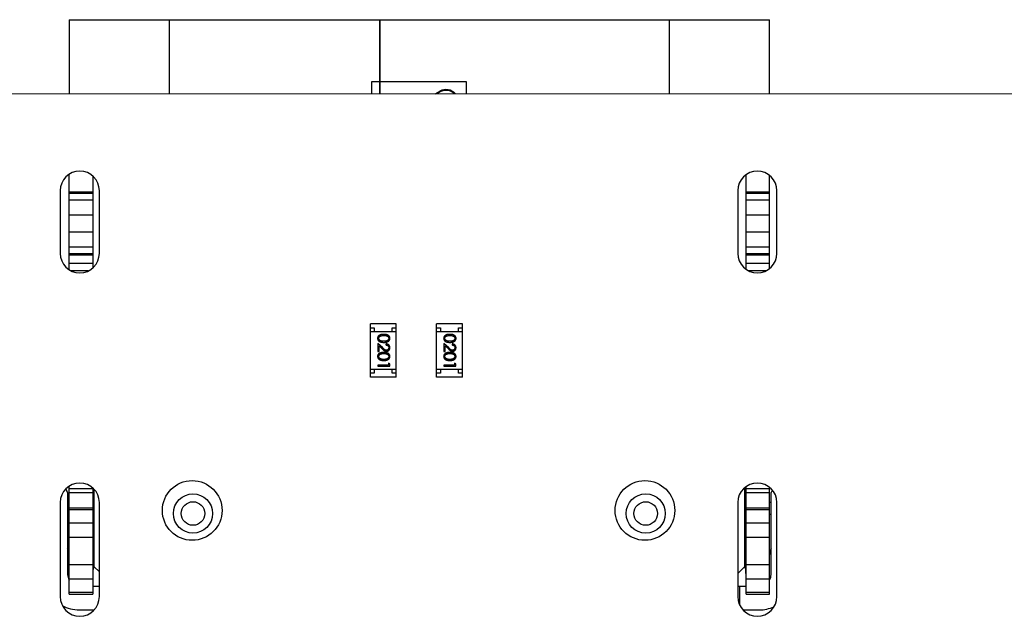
# Model space of a CAD drawing. Header units: millimetres. Extents: x 72 to 239, y 133 to 319.
# Tile 23 of 240: x 99.94 to 112.51, y 182.81 to 190.42. Entities that reach past the tile are written whole.
import ezdxf

# ---------------------------------------------------------------- set-up
doc = ezdxf.new("R2010")
doc.units = ezdxf.units.MM
doc.header["$LTSCALE"] = 5
doc.layers.get('0').update_dxf_attribs({"linetype": 'CONTINUOUS'})

msp = doc.modelspace()

# ---------------------------------------------------------------- linework, layer by layer
for p, q in [((100.568, 190.423), (100.568, 189.478)), ((100.568, 190.423), (109.508, 190.423)), ((101.848, 189.477), (101.848, 190.423)), ((104.528, 190.423), (104.528, 189.477)), ((104.538, 190.323), (104.528, 190.323)), ((104.538, 189.477), (104.538, 190.423)), ((108.228, 190.423), (108.228, 189.476)), ((109.508, 189.476), (109.508, 190.423)), ((104.538, 190.093), (104.528, 190.093)), ((104.528, 190.008), (104.538, 190.008)), ((104.428, 189.632), (104.428, 189.477)), ((104.528, 189.632), (104.428, 189.632)), ((105.638, 189.632), (104.538, 189.632)), ((105.638, 189.477), (105.638, 189.632)), ((144.48, 189.469), (96.629, 189.478)), ((105.24, 189.477), (105.299, 189.51)), ((105.304, 189.502), (105.26, 189.477)), ((100.568, 187.236), (100.568, 188.447)), ((100.868, 188.425), (100.868, 187.258)), ((109.208, 187.24), (109.208, 188.442)), ((109.508, 187.245), (109.508, 188.437)), ((100.453, 188.242), (100.453, 187.442)), ((100.868, 188.223), (100.568, 188.223)), ((100.568, 188.21), (100.868, 188.21)), ((100.953, 187.442), (100.953, 188.242)), ((109.103, 188.242), (109.103, 187.442)), ((109.508, 188.223), (109.208, 188.223)), ((109.208, 188.21), (109.508, 188.21)), ((109.603, 187.442), (109.603, 188.242)), ((100.868, 188.122), (100.568, 188.122)), ((109.508, 188.122), (109.208, 188.122)), ((100.568, 187.935), (100.868, 187.935)), ((109.208, 187.935), (109.508, 187.935)), ((100.868, 187.712), (100.568, 187.712)), ((109.508, 187.712), (109.208, 187.712)), ((100.568, 187.525), (100.868, 187.525)), ((100.868, 187.436), (100.568, 187.436)), ((100.568, 187.423), (100.868, 187.423)), ((109.208, 187.525), (109.508, 187.525)), ((109.508, 187.436), (109.208, 187.436)), ((109.208, 187.423), (109.508, 187.423)), ((100.868, 187.313), (100.568, 187.313)), ((109.508, 187.313), (109.208, 187.313)), ((100.594, 187.223), (100.812, 187.223)), ((109.245, 187.223), (109.462, 187.223)), ((104.413, 185.864), (104.413, 186.544)), ((104.743, 186.544), (104.413, 186.544)), ((104.743, 185.864), (104.743, 186.544)), ((105.257, 185.864), (105.257, 186.544)), ((105.587, 186.544), (105.257, 186.544)), ((105.587, 185.864), (105.587, 186.544)), ((104.413, 186.494), (104.463, 186.494)), ((104.413, 186.444), (104.743, 186.444)), ((104.463, 186.494), (104.463, 186.444)), ((104.693, 186.444), (104.693, 186.494)), ((104.693, 186.494), (104.743, 186.494)), ((105.257, 186.494), (105.307, 186.494)), ((105.257, 186.444), (105.587, 186.444)), ((105.307, 186.494), (105.307, 186.444)), ((105.537, 186.444), (105.537, 186.494)), ((105.537, 186.494), (105.587, 186.494)), ((104.509, 186.293), (104.509, 186.191)), ((104.571, 186.235), (104.509, 186.293)), ((104.612, 186.287), (104.612, 186.273)), ((105.352, 186.293), (105.352, 186.191)), ((105.414, 186.235), (105.352, 186.293)), ((105.456, 186.287), (105.456, 186.273)), ((104.509, 186.191), (104.524, 186.191)), ((104.524, 186.191), (104.524, 186.261)), ((104.524, 186.261), (104.564, 186.223)), ((105.352, 186.191), (105.368, 186.191)), ((105.368, 186.191), (105.368, 186.261)), ((105.368, 186.261), (105.408, 186.223)), ((104.643, 186.039), (104.643, 186.016)), ((104.659, 186.03), (104.643, 186.039)), ((105.487, 186.039), (105.487, 186.016)), ((105.502, 186.03), (105.487, 186.039)), ((104.413, 185.964), (104.743, 185.964)), ((104.463, 185.914), (104.413, 185.914)), ((104.463, 185.964), (104.463, 185.914)), ((104.509, 186.016), (104.509, 186.002)), ((104.643, 186.016), (104.509, 186.016)), ((104.509, 186.002), (104.659, 186.002)), ((104.659, 186.002), (104.659, 186.03)), ((104.693, 185.914), (104.693, 185.964)), ((104.743, 185.914), (104.693, 185.914)), ((105.257, 185.964), (105.587, 185.964)), ((105.307, 185.914), (105.257, 185.914)), ((105.307, 185.964), (105.307, 185.914)), ((105.352, 186.016), (105.352, 186.002)), ((105.487, 186.016), (105.352, 186.016)), ((105.352, 186.002), (105.502, 186.002)), ((105.502, 186.002), (105.502, 186.03)), ((105.537, 185.914), (105.537, 185.964)), ((105.587, 185.914), (105.537, 185.914)), ((104.743, 185.864), (104.413, 185.864)), ((105.587, 185.864), (105.257, 185.864)), ((100.548, 184.393), (100.528, 184.433)), ((100.568, 183.093), (100.568, 184.467)), ((100.568, 184.443), (100.868, 184.443)), ((100.868, 184.443), (100.868, 183.093)), ((100.868, 184.413), (100.888, 184.413)), ((100.888, 183.443), (100.888, 184.42)), ((109.188, 184.445), (109.188, 183.443)), ((109.208, 184.413), (109.188, 184.413)), ((109.208, 183.093), (109.208, 184.462)), ((109.208, 184.443), (109.508, 184.443)), ((109.508, 183.093), (109.508, 184.443)), ((109.541, 184.418), (109.528, 184.393)), ((100.548, 184.393), (100.548, 183.343)), ((100.568, 184.393), (100.868, 184.393)), ((109.208, 184.393), (109.508, 184.393)), ((109.528, 183.343), (109.528, 184.393)), ((100.453, 184.262), (100.453, 183.062)), ((100.568, 184.263), (100.548, 184.263)), ((100.868, 184.193), (100.568, 184.193)), ((100.568, 184.172), (100.868, 184.172)), ((100.953, 183.062), (100.953, 184.262)), ((109.103, 184.262), (109.103, 183.062)), ((109.508, 184.193), (109.208, 184.193)), ((109.208, 184.172), (109.508, 184.172)), ((109.528, 184.263), (109.508, 184.263)), ((109.603, 183.062), (109.603, 184.262)), ((100.548, 184.113), (100.568, 184.113)), ((109.508, 184.113), (109.528, 184.113)), ((100.868, 183.998), (100.568, 183.998)), ((109.508, 183.998), (109.208, 183.998)), ((100.568, 183.82), (100.868, 183.82)), ((109.208, 183.82), (109.508, 183.82)), ((100.868, 183.467), (100.568, 183.467)), ((100.888, 183.443), (100.953, 183.378)), ((109.103, 183.358), (109.188, 183.443)), ((109.508, 183.467), (109.208, 183.467)), ((100.568, 183.288), (100.868, 183.288)), ((109.208, 183.288), (109.508, 183.288)), ((100.948, 183.193), (100.868, 183.193)), ((109.208, 183.193), (109.103, 183.193)), ((109.128, 182.955), (109.128, 183.193)), ((100.868, 183.114), (100.568, 183.114)), ((100.568, 183.093), (100.868, 183.093)), ((109.508, 183.114), (109.208, 183.114)), ((109.208, 183.093), (109.508, 183.093)), ((100.698, 182.893), (100.881, 182.893)), ((109.176, 182.893), (109.378, 182.893))]:
    msp.add_line(p, q)
for centre, radius in [((102.138, 184.162), 0.381), ((107.918, 184.162), 0.381), ((102.148, 184.123), 0.25), ((102.148, 184.123), 0.15), ((107.928, 184.123), 0.25), ((107.928, 184.123), 0.15)]:
    msp.add_circle(centre, radius)
for centre, radius, start, end in [((105.378, 189.372), 0.16, 41.5245, 119.8989), ((105.378, 189.372), 0.15, 44.982, 119.8989), ((100.703, 188.242), 0.25, 0, 180), ((109.353, 188.242), 0.25, 0, 180), ((100.703, 187.442), 0.25, 180, 0), ((109.353, 187.442), 0.25, 180, 0), ((100.703, 184.262), 0.25, 0, 180), ((109.353, 184.262), 0.25, 0, 180), ((100.418, 183.601), 0.15, 360, 29.9041), ((109.658, 183.601), 0.15, 150.0959, 180), ((100.698, 183.343), 0.15, 180, 208.7149), ((109.378, 183.343), 0.15, 331.2853, 360), ((100.703, 183.062), 0.25, 180, 0), ((109.353, 183.062), 0.25, 180, 0), ((100.698, 183.343), 0.45, 240.616, 270), ((109.378, 183.343), 0.45, 270, 294.4588)]:
    msp.add_arc(centre, radius, start, end)
for points, knots in [([(104.584, 186.408), (104.581, 186.408), (104.576, 186.408), (104.57, 186.408), (104.563, 186.407), (104.557, 186.406), (104.552, 186.406), (104.547, 186.405), (104.542, 186.403), (104.538, 186.402), (104.534, 186.4), (104.53, 186.398), (104.527, 186.396), (104.523, 186.394), (104.52, 186.392), (104.518, 186.389), (104.515, 186.387), (104.513, 186.384), (104.511, 186.381), (104.509, 186.378), (104.508, 186.375), (104.507, 186.372), (104.506, 186.368), (104.505, 186.365), (104.505, 186.361), (104.505, 186.359), (104.505, 186.358)], [0, 0, 0, 0, 0.068113, 0.132564, 0.193427, 0.250218, 0.303569, 0.353576, 0.400235, 0.443586, 0.484619, 0.524292, 0.56238, 0.599049, 0.63494, 0.669782, 0.704009, 0.737842, 0.771098, 0.803896, 0.836415, 0.868639, 0.900715, 0.933378, 0.966213, 1, 1, 1, 1]), ([(104.662, 186.358), (104.662, 186.359), (104.662, 186.361), (104.662, 186.365), (104.661, 186.368), (104.66, 186.372), (104.659, 186.375), (104.658, 186.378), (104.656, 186.381), (104.654, 186.384), (104.652, 186.387), (104.649, 186.389), (104.647, 186.392), (104.644, 186.394), (104.641, 186.396), (104.637, 186.398), (104.633, 186.4), (104.629, 186.402), (104.625, 186.403), (104.62, 186.405), (104.615, 186.406), (104.61, 186.407), (104.604, 186.407), (104.597, 186.408), (104.591, 186.408), (104.586, 186.408), (104.584, 186.408)], [0, 0, 0, 0, 0.033742, 0.066533, 0.099153, 0.13154, 0.164087, 0.196563, 0.229707, 0.263315, 0.297504, 0.331686, 0.366482, 0.4021, 0.438958, 0.476748, 0.515985, 0.556589, 0.599519, 0.645765, 0.695487, 0.748721, 0.805687, 0.866754, 0.931405, 1, 1, 1, 1]), ([(105.427, 186.408), (105.425, 186.408), (105.42, 186.408), (105.413, 186.408), (105.407, 186.407), (105.401, 186.406), (105.396, 186.406), (105.391, 186.405), (105.386, 186.403), (105.381, 186.402), (105.377, 186.4), (105.374, 186.398), (105.37, 186.396), (105.367, 186.394), (105.364, 186.392), (105.361, 186.389), (105.359, 186.387), (105.357, 186.384), (105.355, 186.381), (105.353, 186.378), (105.352, 186.375), (105.351, 186.372), (105.35, 186.368), (105.349, 186.365), (105.349, 186.361), (105.349, 186.359), (105.348, 186.358)], [0, 0, 0, 0, 0.068113, 0.132564, 0.193427, 0.250218, 0.303569, 0.353576, 0.400235, 0.443586, 0.484619, 0.524292, 0.56238, 0.599049, 0.63494, 0.669782, 0.704009, 0.737842, 0.771098, 0.803896, 0.836415, 0.868639, 0.900715, 0.933378, 0.966213, 1, 1, 1, 1]), ([(105.506, 186.358), (105.506, 186.359), (105.506, 186.361), (105.506, 186.365), (105.505, 186.368), (105.504, 186.372), (105.503, 186.375), (105.501, 186.378), (105.5, 186.381), (105.498, 186.384), (105.496, 186.387), (105.493, 186.389), (105.49, 186.392), (105.487, 186.394), (105.484, 186.396), (105.481, 186.398), (105.477, 186.4), (105.473, 186.402), (105.469, 186.403), (105.464, 186.405), (105.459, 186.406), (105.453, 186.407), (105.448, 186.407), (105.441, 186.408), (105.434, 186.408), (105.43, 186.408), (105.427, 186.408)], [0, 0, 0, 0, 0.033742, 0.066533, 0.099153, 0.13154, 0.164087, 0.196563, 0.229707, 0.263315, 0.297504, 0.331686, 0.366482, 0.4021, 0.438958, 0.476748, 0.515985, 0.556589, 0.599519, 0.645765, 0.695487, 0.748721, 0.805687, 0.866754, 0.931405, 1, 1, 1, 1]), ([(104.505, 186.358), (104.505, 186.357), (104.505, 186.354), (104.505, 186.351), (104.506, 186.347), (104.507, 186.344), (104.508, 186.341), (104.509, 186.338), (104.511, 186.335), (104.513, 186.331), (104.515, 186.329), (104.518, 186.326), (104.521, 186.323), (104.524, 186.321), (104.527, 186.319), (104.531, 186.317), (104.534, 186.315), (104.539, 186.313), (104.543, 186.311), (104.548, 186.31), (104.553, 186.309), (104.558, 186.308), (104.564, 186.307), (104.57, 186.307), (104.577, 186.306), (104.581, 186.306), (104.584, 186.306)], [0, 0, 0, 0, 0.033824, 0.067298, 0.10028, 0.133019, 0.165736, 0.198792, 0.232372, 0.266409, 0.301016, 0.336196, 0.371972, 0.408574, 0.446394, 0.485225, 0.525372, 0.567224, 0.611081, 0.65775, 0.70702, 0.759235, 0.814484, 0.873227, 0.934937, 1, 1, 1, 1]), ([(104.52, 186.357), (104.52, 186.359), (104.52, 186.362), (104.522, 186.367), (104.524, 186.372), (104.526, 186.376), (104.528, 186.379), (104.53, 186.381), (104.532, 186.383), (104.535, 186.384), (104.537, 186.386), (104.54, 186.387), (104.543, 186.389), (104.546, 186.39), (104.549, 186.391), (104.553, 186.392), (104.557, 186.393), (104.562, 186.394), (104.567, 186.394), (104.572, 186.394), (104.578, 186.395), (104.582, 186.395), (104.584, 186.395)], [0, 0, 0, 0, 0.060034, 0.120278, 0.182348, 0.247919, 0.281641, 0.315701, 0.350322, 0.385703, 0.421819, 0.459196, 0.497866, 0.538301, 0.58121, 0.628183, 0.679403, 0.734699, 0.794074, 0.858416, 0.927049, 1, 1, 1, 1]), ([(104.546, 186.325), (104.545, 186.326), (104.543, 186.326), (104.54, 186.328), (104.537, 186.329), (104.535, 186.331), (104.532, 186.333), (104.53, 186.334), (104.528, 186.336), (104.526, 186.339), (104.524, 186.343), (104.522, 186.348), (104.52, 186.352), (104.52, 186.356), (104.52, 186.357)], [0, 0, 0, 0, 0.075949, 0.148549, 0.218996, 0.286119, 0.351826, 0.416074, 0.478265, 0.540325, 0.660405, 0.774606, 0.887187, 1, 1, 1, 1]), ([(104.584, 186.32), (104.582, 186.32), (104.578, 186.32), (104.573, 186.32), (104.568, 186.32), (104.563, 186.321), (104.559, 186.322), (104.554, 186.323), (104.55, 186.324), (104.547, 186.325), (104.546, 186.325)], [0, 0, 0, 0, 0.141157, 0.277773, 0.409244, 0.535676, 0.657497, 0.775458, 0.889412, 1, 1, 1, 1]), ([(104.584, 186.395), (104.586, 186.395), (104.59, 186.395), (104.595, 186.394), (104.6, 186.394), (104.605, 186.393), (104.61, 186.393), (104.614, 186.392), (104.618, 186.391), (104.621, 186.39), (104.624, 186.389), (104.627, 186.387), (104.63, 186.386), (104.632, 186.384), (104.635, 186.383), (104.637, 186.381), (104.639, 186.379), (104.641, 186.376), (104.643, 186.372), (104.646, 186.367), (104.647, 186.362), (104.647, 186.359), (104.647, 186.357)], [0, 0, 0, 0, 0.073302, 0.142286, 0.206253, 0.266017, 0.321612, 0.372532, 0.419497, 0.462398, 0.502825, 0.541489, 0.579034, 0.615143, 0.650298, 0.684912, 0.718701, 0.752189, 0.817245, 0.879117, 0.939613, 1, 1, 1, 1]), ([(104.584, 186.306), (104.586, 186.306), (104.59, 186.306), (104.597, 186.307), (104.603, 186.307), (104.609, 186.308), (104.614, 186.309), (104.62, 186.31), (104.624, 186.311), (104.629, 186.313), (104.633, 186.315), (104.637, 186.317), (104.64, 186.319), (104.643, 186.321), (104.647, 186.323), (104.649, 186.326), (104.652, 186.329), (104.654, 186.332), (104.656, 186.335), (104.658, 186.338), (104.659, 186.341), (104.66, 186.344), (104.661, 186.347), (104.662, 186.351), (104.662, 186.354), (104.662, 186.357), (104.662, 186.358)], [0, 0, 0, 0, 0.065278, 0.127205, 0.186168, 0.241675, 0.294115, 0.343609, 0.390387, 0.434463, 0.476646, 0.517002, 0.555936, 0.593716, 0.630057, 0.665601, 0.700745, 0.734917, 0.768681, 0.802087, 0.834849, 0.867433, 0.900138, 0.932806, 0.966212, 1, 1, 1, 1]), ([(104.647, 186.357), (104.647, 186.356), (104.647, 186.353), (104.646, 186.348), (104.643, 186.343), (104.641, 186.339), (104.639, 186.336), (104.637, 186.334), (104.635, 186.332), (104.632, 186.331), (104.629, 186.329), (104.626, 186.327), (104.623, 186.326), (104.62, 186.325), (104.616, 186.323), (104.612, 186.322), (104.608, 186.322), (104.604, 186.321), (104.599, 186.32), (104.594, 186.32), (104.589, 186.32), (104.585, 186.32), (104.584, 186.32)], [0, 0, 0, 0, 0.059689, 0.119507, 0.181075, 0.246162, 0.279894, 0.314468, 0.350403, 0.387474, 0.426147, 0.466624, 0.508745, 0.553328, 0.600058, 0.649177, 0.700552, 0.754894, 0.811825, 0.871514, 0.934319, 1, 1, 1, 1]), ([(104.662, 186.238), (104.662, 186.24), (104.662, 186.243), (104.662, 186.248), (104.661, 186.252), (104.659, 186.257), (104.657, 186.261), (104.655, 186.265), (104.652, 186.269), (104.648, 186.272), (104.645, 186.276), (104.641, 186.279), (104.637, 186.281), (104.632, 186.283), (104.628, 186.285), (104.623, 186.286), (104.618, 186.287), (104.614, 186.287), (104.612, 186.287)], [0, 0, 0, 0, 0.06445, 0.126725, 0.187421, 0.247417, 0.306749, 0.366595, 0.427749, 0.490235, 0.553031, 0.614805, 0.676505, 0.738096, 0.801021, 0.864897, 0.931209, 1, 1, 1, 1]), ([(105.348, 186.358), (105.349, 186.357), (105.349, 186.354), (105.349, 186.351), (105.35, 186.347), (105.351, 186.344), (105.352, 186.341), (105.353, 186.338), (105.355, 186.335), (105.357, 186.331), (105.359, 186.329), (105.362, 186.326), (105.365, 186.323), (105.368, 186.321), (105.371, 186.319), (105.374, 186.317), (105.378, 186.315), (105.382, 186.313), (105.387, 186.311), (105.391, 186.31), (105.397, 186.309), (105.402, 186.308), (105.408, 186.307), (105.414, 186.307), (105.421, 186.306), (105.425, 186.306), (105.427, 186.306)], [0, 0, 0, 0, 0.033824, 0.067298, 0.10028, 0.133019, 0.165736, 0.198792, 0.232372, 0.266409, 0.301016, 0.336196, 0.371972, 0.408574, 0.446394, 0.485225, 0.525372, 0.567224, 0.611081, 0.65775, 0.70702, 0.759235, 0.814484, 0.873227, 0.934937, 1, 1, 1, 1]), ([(105.364, 186.357), (105.364, 186.359), (105.364, 186.362), (105.365, 186.367), (105.367, 186.372), (105.37, 186.376), (105.372, 186.379), (105.374, 186.381), (105.376, 186.383), (105.379, 186.384), (105.381, 186.386), (105.384, 186.387), (105.387, 186.389), (105.39, 186.39), (105.393, 186.391), (105.397, 186.392), (105.401, 186.393), (105.406, 186.394), (105.411, 186.394), (105.416, 186.394), (105.421, 186.395), (105.425, 186.395), (105.427, 186.395)], [0, 0, 0, 0, 0.060034, 0.120278, 0.182348, 0.247919, 0.281641, 0.315701, 0.350322, 0.385703, 0.421819, 0.459196, 0.497866, 0.538301, 0.58121, 0.628183, 0.679403, 0.734699, 0.794074, 0.858416, 0.927049, 1, 1, 1, 1]), ([(105.39, 186.325), (105.389, 186.326), (105.387, 186.326), (105.384, 186.328), (105.381, 186.329), (105.378, 186.331), (105.376, 186.333), (105.374, 186.334), (105.372, 186.336), (105.37, 186.339), (105.367, 186.343), (105.365, 186.348), (105.364, 186.352), (105.364, 186.356), (105.364, 186.357)], [0, 0, 0, 0, 0.075949, 0.148549, 0.218996, 0.286119, 0.351826, 0.416074, 0.478265, 0.540325, 0.660405, 0.774606, 0.887187, 1, 1, 1, 1]), ([(105.427, 186.32), (105.426, 186.32), (105.422, 186.32), (105.417, 186.32), (105.412, 186.32), (105.407, 186.321), (105.402, 186.322), (105.398, 186.323), (105.394, 186.324), (105.391, 186.325), (105.39, 186.325)], [0, 0, 0, 0, 0.141157, 0.277773, 0.409244, 0.535676, 0.657497, 0.775458, 0.889412, 1, 1, 1, 1]), ([(105.427, 186.395), (105.429, 186.395), (105.433, 186.395), (105.439, 186.394), (105.444, 186.394), (105.449, 186.393), (105.454, 186.393), (105.458, 186.392), (105.462, 186.391), (105.465, 186.39), (105.468, 186.389), (105.471, 186.387), (105.474, 186.386), (105.476, 186.384), (105.478, 186.383), (105.481, 186.381), (105.483, 186.379), (105.485, 186.376), (105.487, 186.372), (105.489, 186.367), (105.491, 186.362), (105.491, 186.359), (105.491, 186.357)], [0, 0, 0, 0, 0.073302, 0.142286, 0.206253, 0.266017, 0.321612, 0.372532, 0.419497, 0.462398, 0.502825, 0.541489, 0.579034, 0.615143, 0.650298, 0.684912, 0.718701, 0.752189, 0.817245, 0.879117, 0.939613, 1, 1, 1, 1]), ([(105.427, 186.306), (105.43, 186.306), (105.434, 186.306), (105.441, 186.307), (105.447, 186.307), (105.453, 186.308), (105.458, 186.309), (105.463, 186.31), (105.468, 186.311), (105.472, 186.313), (105.477, 186.315), (105.48, 186.317), (105.484, 186.319), (105.487, 186.321), (105.49, 186.323), (105.493, 186.326), (105.496, 186.329), (105.498, 186.332), (105.5, 186.335), (105.501, 186.338), (105.503, 186.341), (105.504, 186.344), (105.505, 186.347), (105.506, 186.351), (105.506, 186.354), (105.506, 186.357), (105.506, 186.358)], [0, 0, 0, 0, 0.065278, 0.127205, 0.186168, 0.241675, 0.294115, 0.343609, 0.390387, 0.434463, 0.476646, 0.517002, 0.555936, 0.593716, 0.630057, 0.665601, 0.700745, 0.734917, 0.768681, 0.802087, 0.834849, 0.867433, 0.900138, 0.932806, 0.966212, 1, 1, 1, 1]), ([(105.491, 186.357), (105.491, 186.356), (105.491, 186.353), (105.489, 186.348), (105.487, 186.343), (105.485, 186.339), (105.483, 186.336), (105.481, 186.334), (105.478, 186.332), (105.476, 186.331), (105.473, 186.329), (105.47, 186.327), (105.467, 186.326), (105.464, 186.325), (105.46, 186.323), (105.456, 186.322), (105.452, 186.322), (105.447, 186.321), (105.443, 186.32), (105.438, 186.32), (105.433, 186.32), (105.429, 186.32), (105.427, 186.32)], [0, 0, 0, 0, 0.059689, 0.119507, 0.181075, 0.246162, 0.279894, 0.314468, 0.350403, 0.387474, 0.426147, 0.466624, 0.508745, 0.553328, 0.600058, 0.649177, 0.700552, 0.754894, 0.811825, 0.871514, 0.934319, 1, 1, 1, 1]), ([(105.506, 186.238), (105.506, 186.24), (105.506, 186.243), (105.505, 186.248), (105.504, 186.252), (105.503, 186.257), (105.501, 186.261), (105.498, 186.265), (105.495, 186.269), (105.492, 186.272), (105.489, 186.276), (105.485, 186.279), (105.48, 186.281), (105.476, 186.283), (105.471, 186.285), (105.467, 186.286), (105.461, 186.287), (105.458, 186.287), (105.456, 186.287)], [0, 0, 0, 0, 0.06445, 0.126725, 0.187421, 0.247417, 0.306749, 0.366595, 0.427749, 0.490235, 0.553031, 0.614805, 0.676505, 0.738096, 0.801021, 0.864897, 0.931209, 1, 1, 1, 1]), ([(104.584, 186.177), (104.581, 186.177), (104.576, 186.177), (104.57, 186.177), (104.563, 186.176), (104.557, 186.176), (104.552, 186.175), (104.547, 186.174), (104.542, 186.172), (104.538, 186.171), (104.534, 186.169), (104.53, 186.167), (104.527, 186.165), (104.523, 186.163), (104.52, 186.161), (104.518, 186.158), (104.515, 186.156), (104.513, 186.153), (104.511, 186.15), (104.509, 186.147), (104.508, 186.144), (104.507, 186.141), (104.506, 186.137), (104.505, 186.134), (104.505, 186.131), (104.505, 186.128), (104.505, 186.127)], [0, 0, 0, 0, 0.068113, 0.132564, 0.193427, 0.250218, 0.303569, 0.353576, 0.400235, 0.443586, 0.484619, 0.524292, 0.56238, 0.599049, 0.63494, 0.669782, 0.704009, 0.737842, 0.771098, 0.803896, 0.836415, 0.868639, 0.900715, 0.933378, 0.966213, 1, 1, 1, 1]), ([(104.52, 186.127), (104.52, 186.128), (104.52, 186.132), (104.522, 186.137), (104.524, 186.141), (104.526, 186.145), (104.528, 186.148), (104.53, 186.15), (104.532, 186.152), (104.535, 186.154), (104.537, 186.155), (104.54, 186.157), (104.543, 186.158), (104.546, 186.159), (104.549, 186.16), (104.553, 186.161), (104.557, 186.162), (104.562, 186.163), (104.567, 186.163), (104.572, 186.164), (104.578, 186.164), (104.582, 186.164), (104.584, 186.164)], [0, 0, 0, 0, 0.060034, 0.120278, 0.182348, 0.247919, 0.281641, 0.315701, 0.350322, 0.385703, 0.421819, 0.459196, 0.497866, 0.538301, 0.58121, 0.628183, 0.679403, 0.734699, 0.794074, 0.858416, 0.927049, 1, 1, 1, 1]), ([(104.564, 186.223), (104.566, 186.222), (104.569, 186.219), (104.573, 186.215), (104.577, 186.211), (104.581, 186.208), (104.585, 186.205), (104.588, 186.203), (104.591, 186.201), (104.595, 186.198), (104.6, 186.196), (104.606, 186.194), (104.612, 186.193), (104.616, 186.193), (104.618, 186.193)], [0, 0, 0, 0, 0.09953, 0.192079, 0.277712, 0.357454, 0.429648, 0.495771, 0.555538, 0.608657, 0.707578, 0.804328, 0.901298, 1, 1, 1, 1]), ([(104.617, 186.206), (104.615, 186.206), (104.612, 186.206), (104.607, 186.207), (104.602, 186.209), (104.599, 186.211), (104.595, 186.213), (104.593, 186.215), (104.59, 186.217), (104.587, 186.22), (104.583, 186.223), (104.579, 186.227), (104.575, 186.23), (104.572, 186.233), (104.571, 186.235)], [0, 0, 0, 0, 0.088014, 0.174976, 0.2638, 0.355443, 0.406413, 0.465519, 0.533076, 0.609353, 0.693899, 0.787171, 0.889197, 1, 1, 1, 1]), ([(104.662, 186.127), (104.662, 186.128), (104.662, 186.131), (104.662, 186.134), (104.661, 186.137), (104.66, 186.141), (104.659, 186.144), (104.658, 186.147), (104.656, 186.15), (104.654, 186.153), (104.652, 186.156), (104.649, 186.159), (104.647, 186.161), (104.644, 186.163), (104.641, 186.166), (104.637, 186.168), (104.633, 186.169), (104.629, 186.171), (104.625, 186.173), (104.62, 186.174), (104.615, 186.175), (104.61, 186.176), (104.604, 186.176), (104.597, 186.177), (104.591, 186.177), (104.586, 186.177), (104.584, 186.177)], [0, 0, 0, 0, 0.033742, 0.066533, 0.099153, 0.13154, 0.164087, 0.196563, 0.229707, 0.263315, 0.297504, 0.331686, 0.366482, 0.4021, 0.438958, 0.476748, 0.515985, 0.556589, 0.599519, 0.645765, 0.695487, 0.748721, 0.805687, 0.866754, 0.931405, 1, 1, 1, 1]), ([(104.584, 186.164), (104.586, 186.164), (104.59, 186.164), (104.595, 186.164), (104.6, 186.163), (104.605, 186.163), (104.61, 186.162), (104.614, 186.161), (104.618, 186.16), (104.621, 186.159), (104.624, 186.158), (104.627, 186.157), (104.63, 186.155), (104.632, 186.154), (104.635, 186.152), (104.637, 186.15), (104.639, 186.148), (104.641, 186.145), (104.643, 186.141), (104.646, 186.137), (104.647, 186.132), (104.647, 186.128), (104.647, 186.127)], [0, 0, 0, 0, 0.073302, 0.142286, 0.206253, 0.266017, 0.321612, 0.372532, 0.419497, 0.462398, 0.502825, 0.541489, 0.579034, 0.615143, 0.650298, 0.684912, 0.718701, 0.752189, 0.817245, 0.879117, 0.939613, 1, 1, 1, 1]), ([(104.612, 186.273), (104.614, 186.273), (104.616, 186.273), (104.62, 186.272), (104.624, 186.271), (104.627, 186.27), (104.63, 186.269), (104.633, 186.267), (104.636, 186.265), (104.638, 186.263), (104.64, 186.26), (104.642, 186.258), (104.644, 186.255), (104.645, 186.252), (104.646, 186.249), (104.647, 186.246), (104.647, 186.242), (104.647, 186.24), (104.647, 186.239)], [0, 0, 0, 0, 0.073648, 0.143686, 0.210962, 0.275557, 0.338064, 0.399311, 0.4594, 0.51934, 0.579024, 0.637809, 0.695959, 0.754122, 0.813113, 0.873453, 0.935561, 1, 1, 1, 1]), ([(104.647, 186.239), (104.647, 186.238), (104.647, 186.235), (104.647, 186.232), (104.646, 186.229), (104.645, 186.226), (104.644, 186.223), (104.642, 186.221), (104.64, 186.218), (104.638, 186.216), (104.636, 186.213), (104.633, 186.211), (104.631, 186.21), (104.628, 186.208), (104.625, 186.207), (104.623, 186.207), (104.62, 186.206), (104.618, 186.206), (104.617, 186.206)], [0, 0, 0, 0, 0.068027, 0.133505, 0.19695, 0.26027, 0.322741, 0.384982, 0.448465, 0.513424, 0.578224, 0.640011, 0.700094, 0.760067, 0.819012, 0.877878, 0.938035, 1, 1, 1, 1]), ([(104.618, 186.193), (104.619, 186.193), (104.622, 186.193), (104.627, 186.193), (104.631, 186.194), (104.635, 186.196), (104.639, 186.198), (104.642, 186.2), (104.646, 186.202), (104.649, 186.205), (104.652, 186.208), (104.655, 186.212), (104.657, 186.216), (104.659, 186.22), (104.661, 186.224), (104.662, 186.228), (104.662, 186.233), (104.662, 186.236), (104.662, 186.238)], [0, 0, 0, 0, 0.06271, 0.123347, 0.183401, 0.242828, 0.302097, 0.36242, 0.423725, 0.487032, 0.550491, 0.612709, 0.674265, 0.73617, 0.799211, 0.863483, 0.930525, 1, 1, 1, 1]), ([(105.427, 186.177), (105.425, 186.177), (105.42, 186.177), (105.413, 186.177), (105.407, 186.176), (105.401, 186.176), (105.396, 186.175), (105.391, 186.174), (105.386, 186.172), (105.381, 186.171), (105.377, 186.169), (105.374, 186.167), (105.37, 186.165), (105.367, 186.163), (105.364, 186.161), (105.361, 186.158), (105.359, 186.156), (105.357, 186.153), (105.355, 186.15), (105.353, 186.147), (105.352, 186.144), (105.351, 186.141), (105.35, 186.137), (105.349, 186.134), (105.349, 186.131), (105.349, 186.128), (105.348, 186.127)], [0, 0, 0, 0, 0.068113, 0.132564, 0.193427, 0.250218, 0.303569, 0.353576, 0.400235, 0.443586, 0.484619, 0.524292, 0.56238, 0.599049, 0.63494, 0.669782, 0.704009, 0.737842, 0.771098, 0.803896, 0.836415, 0.868639, 0.900715, 0.933378, 0.966213, 1, 1, 1, 1]), ([(105.364, 186.127), (105.364, 186.128), (105.364, 186.132), (105.365, 186.137), (105.367, 186.141), (105.37, 186.145), (105.372, 186.148), (105.374, 186.15), (105.376, 186.152), (105.379, 186.154), (105.381, 186.155), (105.384, 186.157), (105.387, 186.158), (105.39, 186.159), (105.393, 186.16), (105.397, 186.161), (105.401, 186.162), (105.406, 186.163), (105.411, 186.163), (105.416, 186.164), (105.421, 186.164), (105.425, 186.164), (105.427, 186.164)], [0, 0, 0, 0, 0.060034, 0.120278, 0.182348, 0.247919, 0.281641, 0.315701, 0.350322, 0.385703, 0.421819, 0.459196, 0.497866, 0.538301, 0.58121, 0.628183, 0.679403, 0.734699, 0.794074, 0.858416, 0.927049, 1, 1, 1, 1]), ([(105.408, 186.223), (105.409, 186.222), (105.412, 186.219), (105.417, 186.215), (105.421, 186.211), (105.425, 186.208), (105.428, 186.205), (105.432, 186.203), (105.435, 186.201), (105.439, 186.198), (105.443, 186.196), (105.449, 186.194), (105.455, 186.193), (105.459, 186.193), (105.462, 186.193)], [0, 0, 0, 0, 0.09953, 0.192079, 0.277712, 0.357454, 0.429648, 0.495771, 0.555538, 0.608657, 0.707578, 0.804328, 0.901298, 1, 1, 1, 1]), ([(105.46, 186.206), (105.459, 186.206), (105.456, 186.206), (105.451, 186.207), (105.446, 186.209), (105.442, 186.211), (105.439, 186.213), (105.436, 186.215), (105.434, 186.217), (105.43, 186.22), (105.427, 186.223), (105.423, 186.227), (105.419, 186.23), (105.416, 186.233), (105.414, 186.235)], [0, 0, 0, 0, 0.088014, 0.174976, 0.2638, 0.355443, 0.406413, 0.465519, 0.533076, 0.609353, 0.693899, 0.787171, 0.889197, 1, 1, 1, 1]), ([(105.506, 186.127), (105.506, 186.128), (105.506, 186.131), (105.506, 186.134), (105.505, 186.137), (105.504, 186.141), (105.503, 186.144), (105.501, 186.147), (105.5, 186.15), (105.498, 186.153), (105.496, 186.156), (105.493, 186.159), (105.49, 186.161), (105.487, 186.163), (105.484, 186.166), (105.481, 186.168), (105.477, 186.169), (105.473, 186.171), (105.469, 186.173), (105.464, 186.174), (105.459, 186.175), (105.453, 186.176), (105.448, 186.176), (105.441, 186.177), (105.434, 186.177), (105.43, 186.177), (105.427, 186.177)], [0, 0, 0, 0, 0.033742, 0.066533, 0.099153, 0.13154, 0.164087, 0.196563, 0.229707, 0.263315, 0.297504, 0.331686, 0.366482, 0.4021, 0.438958, 0.476748, 0.515985, 0.556589, 0.599519, 0.645765, 0.695487, 0.748721, 0.805687, 0.866754, 0.931405, 1, 1, 1, 1]), ([(105.427, 186.164), (105.429, 186.164), (105.433, 186.164), (105.439, 186.164), (105.444, 186.163), (105.449, 186.163), (105.454, 186.162), (105.458, 186.161), (105.462, 186.16), (105.465, 186.159), (105.468, 186.158), (105.471, 186.157), (105.474, 186.155), (105.476, 186.154), (105.478, 186.152), (105.481, 186.15), (105.483, 186.148), (105.485, 186.145), (105.487, 186.141), (105.489, 186.137), (105.491, 186.132), (105.491, 186.128), (105.491, 186.127)], [0, 0, 0, 0, 0.073302, 0.142286, 0.206253, 0.266017, 0.321612, 0.372532, 0.419497, 0.462398, 0.502825, 0.541489, 0.579034, 0.615143, 0.650298, 0.684912, 0.718701, 0.752189, 0.817245, 0.879117, 0.939613, 1, 1, 1, 1]), ([(105.456, 186.273), (105.458, 186.273), (105.46, 186.273), (105.464, 186.272), (105.467, 186.271), (105.471, 186.27), (105.474, 186.269), (105.477, 186.267), (105.479, 186.265), (105.482, 186.263), (105.484, 186.26), (105.486, 186.258), (105.487, 186.255), (105.489, 186.252), (105.49, 186.249), (105.49, 186.246), (105.491, 186.242), (105.491, 186.24), (105.491, 186.239)], [0, 0, 0, 0, 0.073648, 0.143686, 0.210962, 0.275557, 0.338064, 0.399311, 0.4594, 0.51934, 0.579024, 0.637809, 0.695959, 0.754122, 0.813113, 0.873453, 0.935561, 1, 1, 1, 1]), ([(105.491, 186.239), (105.491, 186.238), (105.491, 186.235), (105.49, 186.232), (105.49, 186.229), (105.489, 186.226), (105.487, 186.223), (105.486, 186.221), (105.484, 186.218), (105.482, 186.216), (105.48, 186.213), (105.477, 186.211), (105.475, 186.21), (105.472, 186.208), (105.469, 186.207), (105.466, 186.207), (105.463, 186.206), (105.461, 186.206), (105.46, 186.206)], [0, 0, 0, 0, 0.068027, 0.133505, 0.19695, 0.26027, 0.322741, 0.384982, 0.448465, 0.513424, 0.578224, 0.640011, 0.700094, 0.760067, 0.819012, 0.877878, 0.938035, 1, 1, 1, 1]), ([(105.462, 186.193), (105.463, 186.193), (105.466, 186.193), (105.47, 186.193), (105.474, 186.194), (105.478, 186.196), (105.482, 186.198), (105.486, 186.2), (105.49, 186.202), (105.493, 186.205), (105.496, 186.208), (105.499, 186.212), (105.501, 186.216), (105.503, 186.22), (105.504, 186.224), (105.505, 186.228), (105.506, 186.233), (105.506, 186.236), (105.506, 186.238)], [0, 0, 0, 0, 0.06271, 0.123347, 0.183401, 0.242828, 0.302097, 0.36242, 0.423725, 0.487032, 0.550491, 0.612709, 0.674265, 0.73617, 0.799211, 0.863483, 0.930525, 1, 1, 1, 1]), ([(104.505, 186.127), (104.505, 186.126), (104.505, 186.124), (104.505, 186.12), (104.506, 186.117), (104.507, 186.113), (104.508, 186.11), (104.509, 186.107), (104.511, 186.104), (104.513, 186.101), (104.515, 186.098), (104.518, 186.095), (104.521, 186.092), (104.524, 186.09), (104.527, 186.088), (104.531, 186.086), (104.534, 186.084), (104.539, 186.082), (104.543, 186.08), (104.548, 186.079), (104.553, 186.078), (104.558, 186.077), (104.564, 186.076), (104.57, 186.076), (104.577, 186.075), (104.581, 186.075), (104.584, 186.075)], [0, 0, 0, 0, 0.033824, 0.067298, 0.10028, 0.133019, 0.165736, 0.198792, 0.232372, 0.266409, 0.301016, 0.336196, 0.371972, 0.408574, 0.446394, 0.485225, 0.525372, 0.567224, 0.611081, 0.65775, 0.70702, 0.759235, 0.814484, 0.873227, 0.934937, 1, 1, 1, 1]), ([(104.546, 186.095), (104.545, 186.095), (104.543, 186.096), (104.54, 186.097), (104.537, 186.098), (104.535, 186.1), (104.532, 186.102), (104.53, 186.104), (104.528, 186.106), (104.526, 186.108), (104.524, 186.112), (104.522, 186.117), (104.52, 186.122), (104.52, 186.125), (104.52, 186.127)], [0, 0, 0, 0, 0.075949, 0.148549, 0.218996, 0.286119, 0.351826, 0.416074, 0.478265, 0.540325, 0.660405, 0.774606, 0.887187, 1, 1, 1, 1]), ([(104.584, 186.089), (104.582, 186.089), (104.578, 186.089), (104.573, 186.089), (104.568, 186.09), (104.563, 186.09), (104.559, 186.091), (104.554, 186.092), (104.55, 186.093), (104.547, 186.094), (104.546, 186.095)], [0, 0, 0, 0, 0.141157, 0.277773, 0.409244, 0.535676, 0.657497, 0.775458, 0.889412, 1, 1, 1, 1]), ([(104.584, 186.075), (104.586, 186.075), (104.59, 186.075), (104.597, 186.076), (104.603, 186.076), (104.609, 186.077), (104.614, 186.078), (104.62, 186.079), (104.624, 186.081), (104.629, 186.082), (104.633, 186.084), (104.637, 186.086), (104.64, 186.088), (104.643, 186.09), (104.647, 186.093), (104.649, 186.095), (104.652, 186.098), (104.654, 186.101), (104.656, 186.104), (104.658, 186.107), (104.659, 186.11), (104.66, 186.113), (104.661, 186.117), (104.662, 186.12), (104.662, 186.124), (104.662, 186.126), (104.662, 186.127)], [0, 0, 0, 0, 0.065278, 0.127205, 0.186168, 0.241675, 0.294115, 0.343609, 0.390387, 0.434463, 0.476646, 0.517002, 0.555936, 0.593716, 0.630057, 0.665601, 0.700745, 0.734917, 0.768681, 0.802087, 0.834849, 0.867433, 0.900138, 0.932806, 0.966212, 1, 1, 1, 1]), ([(104.647, 186.127), (104.647, 186.125), (104.647, 186.122), (104.646, 186.117), (104.643, 186.112), (104.641, 186.109), (104.639, 186.106), (104.637, 186.104), (104.635, 186.102), (104.632, 186.1), (104.629, 186.098), (104.626, 186.097), (104.623, 186.095), (104.62, 186.094), (104.616, 186.093), (104.612, 186.092), (104.608, 186.091), (104.604, 186.09), (104.599, 186.09), (104.594, 186.089), (104.589, 186.089), (104.585, 186.089), (104.584, 186.089)], [0, 0, 0, 0, 0.059689, 0.119507, 0.181075, 0.246162, 0.279894, 0.314468, 0.350403, 0.387474, 0.426147, 0.466624, 0.508745, 0.553328, 0.600058, 0.649177, 0.700552, 0.754894, 0.811825, 0.871514, 0.934319, 1, 1, 1, 1]), ([(105.348, 186.127), (105.349, 186.126), (105.349, 186.124), (105.349, 186.12), (105.35, 186.117), (105.351, 186.113), (105.352, 186.11), (105.353, 186.107), (105.355, 186.104), (105.357, 186.101), (105.359, 186.098), (105.362, 186.095), (105.365, 186.092), (105.368, 186.09), (105.371, 186.088), (105.374, 186.086), (105.378, 186.084), (105.382, 186.082), (105.387, 186.08), (105.391, 186.079), (105.397, 186.078), (105.402, 186.077), (105.408, 186.076), (105.414, 186.076), (105.421, 186.075), (105.425, 186.075), (105.427, 186.075)], [0, 0, 0, 0, 0.033824, 0.067298, 0.10028, 0.133019, 0.165736, 0.198792, 0.232372, 0.266409, 0.301016, 0.336196, 0.371972, 0.408574, 0.446394, 0.485225, 0.525372, 0.567224, 0.611081, 0.65775, 0.70702, 0.759235, 0.814484, 0.873227, 0.934937, 1, 1, 1, 1]), ([(105.39, 186.095), (105.389, 186.095), (105.387, 186.096), (105.384, 186.097), (105.381, 186.098), (105.378, 186.1), (105.376, 186.102), (105.374, 186.104), (105.372, 186.106), (105.37, 186.108), (105.367, 186.112), (105.365, 186.117), (105.364, 186.122), (105.364, 186.125), (105.364, 186.127)], [0, 0, 0, 0, 0.075949, 0.148549, 0.218996, 0.286119, 0.351826, 0.416074, 0.478265, 0.540325, 0.660405, 0.774606, 0.887187, 1, 1, 1, 1]), ([(105.427, 186.089), (105.426, 186.089), (105.422, 186.089), (105.417, 186.089), (105.412, 186.09), (105.407, 186.09), (105.402, 186.091), (105.398, 186.092), (105.394, 186.093), (105.391, 186.094), (105.39, 186.095)], [0, 0, 0, 0, 0.141157, 0.277773, 0.409244, 0.535676, 0.657497, 0.775458, 0.889412, 1, 1, 1, 1]), ([(105.427, 186.075), (105.43, 186.075), (105.434, 186.075), (105.441, 186.076), (105.447, 186.076), (105.453, 186.077), (105.458, 186.078), (105.463, 186.079), (105.468, 186.081), (105.472, 186.082), (105.477, 186.084), (105.48, 186.086), (105.484, 186.088), (105.487, 186.09), (105.49, 186.093), (105.493, 186.095), (105.496, 186.098), (105.498, 186.101), (105.5, 186.104), (105.501, 186.107), (105.503, 186.11), (105.504, 186.113), (105.505, 186.117), (105.506, 186.12), (105.506, 186.124), (105.506, 186.126), (105.506, 186.127)], [0, 0, 0, 0, 0.065278, 0.127205, 0.186168, 0.241675, 0.294115, 0.343609, 0.390387, 0.434463, 0.476646, 0.517002, 0.555936, 0.593716, 0.630057, 0.665601, 0.700745, 0.734917, 0.768681, 0.802087, 0.834849, 0.867433, 0.900138, 0.932806, 0.966212, 1, 1, 1, 1]), ([(105.491, 186.127), (105.491, 186.125), (105.491, 186.122), (105.489, 186.117), (105.487, 186.112), (105.485, 186.109), (105.483, 186.106), (105.481, 186.104), (105.478, 186.102), (105.476, 186.1), (105.473, 186.098), (105.47, 186.097), (105.467, 186.095), (105.464, 186.094), (105.46, 186.093), (105.456, 186.092), (105.452, 186.091), (105.447, 186.09), (105.443, 186.09), (105.438, 186.089), (105.433, 186.089), (105.429, 186.089), (105.427, 186.089)], [0, 0, 0, 0, 0.059689, 0.119507, 0.181075, 0.246162, 0.279894, 0.314468, 0.350403, 0.387474, 0.426147, 0.466624, 0.508745, 0.553328, 0.600058, 0.649177, 0.700552, 0.754894, 0.811825, 0.871514, 0.934319, 1, 1, 1, 1]), ([(100.889, 183.443), (100.887, 183.443), (100.883, 183.441), (100.879, 183.435), (100.876, 183.427), (100.873, 183.415), (100.871, 183.401), (100.869, 183.376), (100.869, 183.357), (100.869, 183.343)], [0, 0, 0, 0, 0.049988, 0.114001, 0.200874, 0.31298, 0.450258, 0.611843, 1, 1, 1, 1]), ([(109.208, 183.343), (109.208, 183.357), (109.207, 183.376), (109.205, 183.401), (109.204, 183.415), (109.201, 183.427), (109.198, 183.435), (109.194, 183.441), (109.19, 183.443), (109.188, 183.443)], [0, 0, 0, 0, 0.388156, 0.549736, 0.68702, 0.799128, 0.885999, 0.950012, 1, 1, 1, 1])]:
    msp.add_open_spline(points, degree=3, knots=knots)

doc.saveas('drawing.dxf')
